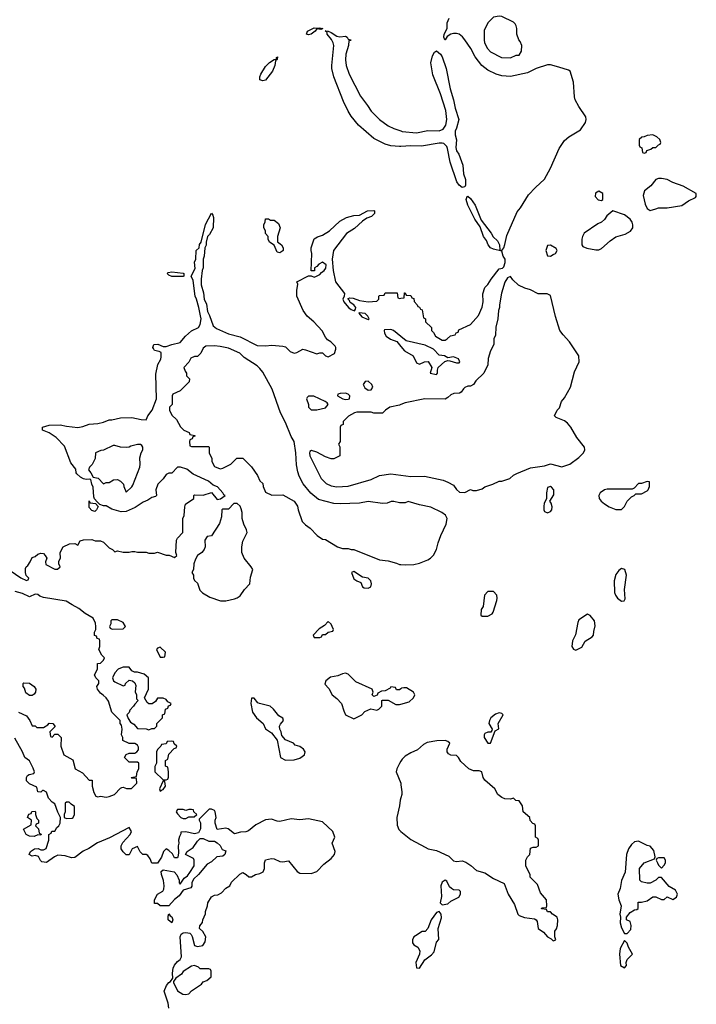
# Model space of a CAD drawing. Header units: inches. Extents: x 2293880 to 2522759, y 823965 to 1006879.
# Tile 37 of 256: x 2427322 to 2432075, y 860837 to 867752. Entities that reach past the tile are written whole.
import ezdxf

# ---------------------------------------------------------------- set-up
doc = ezdxf.new("R2010")
doc.units = ezdxf.units.IN
doc.header["$MEASUREMENT"] = 0
doc.layers.add('C4826', color=7, linetype='Continuous')
doc.layers.add('C4836', color=7, linetype='Continuous')

msp = doc.modelspace()

# ---------------------------------------------------------------- linework, layer by layer
at = {"layer": 'C4826', "color": 5, "elevation": 60}
for points in [[(2429438, 867682), (2429410, 867688), (2429398, 867670), (2429370, 867649.6), (2429350, 867646), (2429338, 867650), (2429344, 867670), (2429390, 867694), (2429410, 867691), (2429430, 867694.8), (2429452, 867690)], [(2429030, 867322), (2429008, 867330), (2429008, 867350), (2429015.3, 867370), (2429050, 867422), (2429078, 867450), (2429110, 867472), (2429126, 867474), (2429126, 867486), (2429132, 867492), (2429131.6, 867471.6), (2429118, 867462), (2429114, 867430), (2429097.3, 867390), (2429050, 867326)], [(2429084.7, 866344.7), (2429110, 866344.7), (2429141, 866321), (2429151, 866290), (2429132, 866230), (2429132.7, 866192.7), (2429162, 866170), (2429174, 866150), (2429174, 866130), (2429170, 866128), (2429150, 866115.3), (2429130, 866118), (2429108.7, 866168.7), (2429078, 866190), (2429068, 866210), (2429068, 866230), (2429048.7, 866250), (2429048, 866270), (2429038, 866290), (2429038, 866310), (2429047.3, 866332.7), (2429050, 866354), (2429070, 866354)], [(2428470, 865948), (2428390, 865948.7), (2428370, 865958), (2428358, 865970), (2428364, 865976), (2428390, 865981), (2428470, 865971), (2428474, 865970), (2428474, 865950)], [(2429706, 865694), (2429704.7, 865690), (2429724.5, 865664.5), (2429770, 865646), (2429778, 865650), (2429768, 865670), (2429750, 865688)], [(2429770, 865212.7), (2429748.1, 865211.9), (2429734.8, 865190), (2429745.8, 865165.8), (2429770, 865151), (2429790, 865152), (2429802, 865170), (2429795.3, 865190)], [(2429610, 865128.7), (2429572.7, 865127.3), (2429558, 865122), (2429554, 865110), (2429592, 865090), (2429610, 865084.9), (2429630, 865086.8), (2429638, 865090), (2429642, 865110), (2429630, 865122)], [(2429388.4, 865108.4), (2429351.6, 865108.4), (2429341, 865099), (2429338, 865090), (2429351.3, 865050), (2429352, 865030), (2429370, 865012), (2429410, 865011.3), (2429470, 865026), (2429488.7, 865050), (2429482, 865062), (2429468, 865070)], [(2428150, 864768.7), (2428102.8, 864757.2), (2428090, 864748.7), (2428070, 864748), (2428030, 864748.7), (2427990, 864762), (2427979.6, 864760.4), (2427910, 864728), (2427892.7, 864727.3), (2427854, 864710), (2427852, 864670), (2427831.3, 864628.7), (2427812, 864610), (2427804.7, 864590), (2427822, 864570), (2427838, 864538), (2427872.7, 864532.7), (2427910, 864492), (2427930, 864502), (2427950, 864502), (2427980.4, 864519.6), (2428010, 864522), (2428030, 864512), (2428052, 864490), (2428052.7, 864472.7), (2428070, 864434), (2428110, 864472), (2428116.5, 864483.5), (2428165.2, 864610), (2428169.2, 864630), (2428165.6, 864674.4), (2428175.3, 864710), (2428188, 864730), (2428188, 864750), (2428180.4, 864760.4), (2428170, 864768)], [(2427850, 864298), (2427830, 864306), (2427810, 864326), (2427810, 864374), (2427818, 864358), (2427854, 864354), (2427874, 864334), (2427862, 864310)], [(2428850, 864355.3), (2428826, 864354), (2428790, 864315.3), (2428750, 864315.3), (2428742, 864310), (2428739.8, 864260.2), (2428725.4, 864214.6), (2428670, 864128), (2428638, 864122), (2428623.6, 864096.4), (2428624.7, 864050), (2428618, 864030), (2428602, 864010), (2428572, 863990), (2428556.9, 863963.1), (2428544.7, 863930), (2428542, 863890), (2428532, 863870), (2428542, 863850), (2428542, 863830), (2428550, 863814), (2428570, 863794), (2428586.4, 863746.4), (2428606.4, 863726.4), (2428656.9, 863696.9), (2428731.6, 863671.6), (2428770, 863671.3), (2428830, 863684.7), (2428850, 863691), (2428870, 863704.7), (2428900.9, 863750), (2428939.3, 863790), (2428942.9, 863837.1), (2428959, 863890), (2428949.3, 863909.3), (2428899, 863970), (2428882.7, 864010), (2428882.7, 864050), (2428889.4, 864090), (2428919.3, 864150), (2428916, 864170), (2428896, 864210), (2428884, 864250), (2428884, 864290), (2428877.5, 864317.5), (2428870, 864335.3)], [(2429670, 863877.2), (2429652, 863870), (2429670, 863826), (2429690, 863811), (2429719.1, 863799.1), (2429731.3, 863770), (2429742, 863762), (2429770, 863760.7), (2429788.7, 863770), (2429794, 863790), (2429788.7, 863810), (2429770, 863828.7), (2429730, 863836)], [(2428010, 863538), (2427970, 863538), (2427962, 863530), (2427962, 863510), (2427954, 863490), (2427958, 863478), (2427972.7, 863472.7), (2428050, 863474), (2428066, 863490), (2428050, 863518)], [(2429490, 863526), (2429463.6, 863496.4), (2429425.4, 863474.6), (2429384.7, 863430), (2429390, 863414), (2429430, 863414), (2429442, 863418), (2429450, 863434), (2429470, 863434), (2429488.4, 863451.6), (2429522, 863458), (2429526, 863470), (2429518, 863490), (2429510, 863506)], [(2428310, 863346), (2428290, 863338), (2428282, 863330), (2428310, 863274), (2428330, 863274), (2428342, 863278), (2428346, 863310)], [(2428090, 863206), (2428050, 863206), (2428030, 863198), (2428014, 863190), (2427990, 863166), (2427974, 863130), (2427982, 863110), (2427990, 863102), (2428050, 863074), (2428062, 863078), (2428066, 863090), (2428090, 863114), (2428114, 863110), (2428130, 863094), (2428136.9, 863076.9), (2428132.7, 863032.7), (2428142, 863010), (2428143.6, 862983.6), (2428154, 862970), (2428130, 862946), (2428122, 862930), (2428096.9, 862903.1), (2428090, 862886), (2428074, 862870), (2428083.6, 862843.6), (2428099.6, 862819.6), (2428123.6, 862803.6), (2428150, 862774), (2428210, 862772), (2428230, 862764.7), (2428250, 862774), (2428270, 862774), (2428286, 862790), (2428286, 862810), (2428326, 862850), (2428326, 862870), (2428342, 862878), (2428346, 862910), (2428362, 862918), (2428367.3, 862932.7), (2428382, 862938), (2428386, 862950), (2428362, 862962), (2428350, 862978), (2428330, 862988), (2428290, 862986), (2428276.9, 862963.1), (2428251.6, 862948.4), (2428230, 862948), (2428216.4, 862956.4), (2428198, 862990), (2428228, 863050), (2428226, 863130), (2428196.4, 863156.4), (2428150, 863168.7), (2428128.9, 863168.9), (2428110, 863178)], [(2427390, 863006), (2427364.7, 863024.7), (2427356.4, 863056.4), (2427346, 863070), (2427346, 863090), (2427350, 863094), (2427390, 863092), (2427424.7, 863070), (2427434.8, 863050), (2427432, 863030), (2427423.6, 863016.4), (2427410, 863006)], [(2428970, 862986), (2428950, 862986), (2428944.7, 862950), (2428958, 862890), (2428984.7, 862850), (2429031.3, 862810), (2429050, 862772), (2429090, 862744.7), (2429131.3, 862691.3), (2429154, 862570), (2429190, 862552), (2429250, 862554), (2429290, 862566), (2429322, 862590), (2429328, 862610), (2429315.3, 862630), (2429290, 862648), (2429258, 862658), (2429246, 862670), (2429190, 862695.3), (2429164, 862724), (2429159, 862750), (2429148.7, 862770), (2429148, 862790), (2429154.6, 862805.4), (2429175.3, 862830), (2429170, 862846), (2429142, 862862), (2429104, 862910), (2429082, 862930), (2429006, 862950), (2428995.3, 862955.3)], [(2428390, 862686), (2428358, 862682), (2428350, 862666), (2428318, 862662), (2428314, 862650), (2428290, 862626), (2428282, 862610), (2428282, 862530), (2428271.6, 862508.4), (2428272, 862470), (2428330, 862414), (2428350, 862414), (2428362, 862418), (2428367.3, 862432.7), (2428368, 862470), (2428362, 862502), (2428346, 862510), (2428346, 862550), (2428362, 862558), (2428370, 862594), (2428407.3, 862632.7), (2428422, 862638), (2428426, 862650), (2428407.3, 862667.3), (2428402, 862682)], [(2428330, 862406), (2428304.7, 862350), (2428310, 862334), (2428318, 862342), (2428330, 862344.7), (2428346, 862370), (2428342, 862402)], [(2427670, 862258), (2427650, 862258), (2427642, 862250), (2427642, 862190), (2427634, 862170), (2427634, 862150), (2427650, 862142), (2427690, 862144.7), (2427698, 862150), (2427708, 862170), (2427707.3, 862227.3), (2427683.1, 862243.1)], [(2427470, 862026), (2427450, 862028), (2427423.6, 862016.4), (2427390, 862019), (2427368.7, 862030), (2427348.4, 862068.4), (2427402, 862098), (2427406, 862130), (2427378, 862150), (2427387.3, 862172.7), (2427402, 862178), (2427408.4, 862191.6), (2427430, 862194), (2427434, 862190), (2427434, 862170), (2427442, 862142), (2427454, 862130), (2427454, 862110), (2427438, 862102), (2427434, 862090), (2427454, 862070), (2427458, 862038), (2427472.7, 862032.7)], [(2428530, 862206), (2428510, 862206), (2428490, 862198), (2428470, 862206), (2428430, 862206), (2428422, 862190), (2428430, 862174), (2428454, 862150), (2428470, 862142), (2428490, 862142), (2428510, 862154), (2428547.3, 862152.7), (2428566, 862170), (2428546, 862190), (2428542, 862202)], [(2428650, 861982), (2428690, 861982), (2428710, 861972), (2428730, 861952), (2428745.4, 861925.4), (2428770, 861914), (2428762, 861890), (2428750, 861878), (2428706.4, 861873.6), (2428670, 861838), (2428639.6, 861820.4), (2428578, 861750), (2428542.8, 861717.2), (2428531.3, 861690), (2428532, 861668), (2428523.6, 861656.4), (2428470, 861638), (2428442, 861598), (2428410, 861574), (2428370, 861528), (2428310, 861528), (2428290, 861546), (2428270, 861546), (2428268, 861550), (2428268, 861570), (2428289.1, 861610.9), (2428328.4, 861631.6), (2428334.6, 861645.4), (2428337.2, 861670), (2428332.5, 861707.5), (2428317.2, 861750), (2428315.3, 861770), (2428330, 861781), (2428407.1, 861767.1), (2428426.8, 861746.8), (2428442, 861710), (2428442, 861690), (2428450, 861682), (2428476.4, 861723.6), (2428500.2, 861739.8), (2428518, 861762), (2428548.7, 861810), (2428548.9, 861848.9), (2428542, 861862), (2428486, 861890), (2428498, 861910), (2428541.2, 861938.8), (2428570, 861982), (2428590, 862002), (2428610, 862002)], [(2428390, 861408.7), (2428364, 861430), (2428364, 861456), (2428370, 861472), (2428378, 861458), (2428390, 861451.3), (2428398.8, 861430)], [(2428550, 861108.7), (2428530, 861104), (2428470, 861068), (2428458, 861050), (2428418, 861022), (2428402, 860998), (2428402, 860990), (2428430, 860931.3), (2428467.5, 860907.5), (2428490, 860906), (2428510, 860911.3), (2428530, 860931.3), (2428600.4, 860979.6), (2428610, 860994), (2428636.4, 861003.6), (2428666, 861030), (2428666, 861070), (2428662, 861082), (2428650, 861086), (2428590, 861086), (2428579, 861099)]]:
    msp.add_lwpolyline(points, close=True, dxfattribs=at)
for points in [[(2430000, 866861.2), (2429990, 866860.5), (2429930, 866865.6), (2429890, 866878), (2429810, 866918), (2429701.2, 867010), (2429650, 867075.3), (2429630, 867108.7), (2429597.5, 867177.5), (2429529, 867350), (2429514, 867410), (2429514, 867430), (2429529.2, 867570), (2429525.2, 867590), (2429512.7, 867612.7), (2429482, 867650), (2429482, 867662), (2429467.3, 867672.7), (2429489, 867671), (2429510, 867662.8), (2429550, 867636), (2429570, 867631), (2429610, 867636), (2429622, 867630), (2429630, 867614), (2429651.3, 867611.3), (2429646, 867606), (2429634, 867606), (2429631.3, 867571.3), (2429614, 867510), (2429610.7, 867470), (2429616.3, 867430), (2429636.3, 867370), (2429715.2, 867215.2), (2429766, 867150), (2429791, 867110), (2429850, 867050.8), (2429910, 867006.8), (2429950, 866987.3), (2430000, 866970.7)], [(2427224, 863904), (2427330, 863832), (2427370, 863814), (2427382, 863818), (2427386, 863830), (2427368, 863848), (2427362, 863870), (2427363.1, 863896.9), (2427368, 863910), (2427380.4, 863919.6), (2427396.4, 863943.6), (2427410, 863974), (2427430, 863982), (2427450, 863998), (2427470, 864004.7), (2427490, 864002), (2427502, 863990), (2427512, 863970), (2427503.6, 863943.6), (2427505.4, 863925.4), (2427570, 863892), (2427587.3, 863892.7), (2427606, 863910), (2427598, 863930), (2427598, 863950), (2427608, 863970), (2427606, 864010), (2427628, 864050), (2427672, 864072), (2427710, 864074), (2427730, 864062), (2427748, 864092), (2427770, 864098), (2427830, 864102), (2427852.7, 864092.7), (2427890, 864092), (2427910, 864082), (2427950, 864042), (2427974, 864030), (2427990, 864014), (2428010, 864022), (2428050, 864011.3), (2428090, 864011.3), (2428110, 864018), (2428130, 864018), (2428150, 864012), (2428210, 864012), (2428230, 864004.7), (2428270, 864004.7), (2428290, 864011.3), (2428350, 863991.3), (2428371.1, 863991.1), (2428410, 863974), (2428426, 863990), (2428418, 864010), (2428424.1, 864095.9), (2428430, 864111.3), (2428468.4, 864151.6), (2428469, 864250), (2428478, 864270), (2428482, 864330), (2428488, 864350), (2428546, 864390), (2428546, 864410), (2428550, 864414), (2428610, 864412), (2428670, 864431.3), (2428710, 864382), (2428733.6, 864386.4), (2428766, 864410), (2428755.3, 864415.3), (2428748.7, 864430), (2428711.5, 864471.5), (2428682, 864482), (2428649, 864510), (2428539.7, 864559.7), (2428495.8, 864595.8), (2428450.7, 864609.3), (2428430.7, 864609.3), (2428390, 864568), (2428370, 864568), (2428350, 864558), (2428330, 864528), (2428292, 864490), (2428278, 864450), (2428282, 864410), (2428276, 864404), (2428250, 864395.3), (2428222.8, 864377.2), (2428190, 864364), (2428133.2, 864326.8), (2428070, 864299), (2428034.6, 864294.6), (2427970, 864315.3), (2427930, 864338), (2427910, 864338), (2427886, 864346), (2427866, 864366), (2427847.3, 864387.3), (2427842, 864402), (2427838, 864470), (2427828, 864490), (2427822, 864522), (2427810, 864526), (2427790, 864522), (2427770, 864528), (2427750, 864538), (2427723.1, 864563.1), (2427718, 864570), (2427716.4, 864596.4), (2427680.4, 864640.4), (2427636, 864756), (2427578, 864818), (2427529.4, 864849.4), (2427482, 864870), (2427482, 864890), (2427530, 864904), (2427607.1, 864907.1), (2427650, 864896.3), (2427730, 864887.7), (2427765.4, 864894.6), (2427810, 864910.8), (2427870, 864916), (2427910, 864924.7), (2427950, 864941), (2427970, 864941), (2428030, 864954.8), (2428110, 864958.8), (2428176.4, 864943.6), (2428210, 864942), (2428214, 864946), (2428222, 864970), (2428253.2, 865010), (2428283.7, 865090), (2428278, 865262), (2428293.2, 865330), (2428312.5, 865367.5), (2428315.5, 865384.5), (2428314.8, 865414.8), (2428302.7, 865422.7), (2428269.7, 865429.7), (2428261.5, 865441.5), (2428257.2, 865450), (2428264, 865470), (2428293.5, 865473.5), (2428330, 865456), (2428350, 865456), (2428390, 865470.8), (2428450, 865484.7), (2428488, 865530), (2428530, 865566), (2428578, 865590), (2428589.1, 865610.9), (2428596, 865650), (2428593.2, 865673.2), (2428581.2, 865730), (2428564, 865790), (2428554, 865810), (2428540.4, 865920.4), (2428526, 865950), (2428554.6, 866005.4), (2428549.2, 866050), (2428559, 866070), (2428562.7, 866130), (2428582, 866150), (2428586.3, 866173.7), (2428598, 866190), (2428626.3, 866313.7), (2428670, 866392), (2428679.6, 866379.6), (2428683.6, 866363.6), (2428680.7, 866290), (2428656.3, 866243.7), (2428642, 866230), (2428631, 866190), (2428630.9, 866169.1), (2428622, 866150), (2428618.8, 866090), (2428611.3, 866070), (2428611.3, 866010), (2428604.7, 865990), (2428598, 865930), (2428598, 865890), (2428614.4, 865834.4), (2428618, 865790), (2428634, 865754), (2428641.4, 865701.4), (2428655.5, 865675.5), (2428682, 865602), (2428703.5, 865583.5), (2428790, 865546.8), (2428870, 865524.7), (2428990, 865464.7), (2429050, 865461), (2429093.2, 865466.8), (2429170, 865459.1), (2429190, 865453.4), (2429222.5, 865422.5), (2429250, 865410.7), (2429270, 865414), (2429310, 865437.3), (2429330, 865434), (2429410, 865404.7), (2429430, 865411.3), (2429450, 865411.3), (2429470, 865392), (2429490, 865384.7), (2429532.5, 865407.5), (2429543.1, 865436.9), (2429544, 865450), (2429538.6, 865458.6), (2429508, 865490), (2429484.1, 865504.1), (2429470, 865522), (2429447.2, 865567.2), (2429389.5, 865629.5), (2429341.2, 865670), (2429312.7, 865710), (2429269.3, 865810), (2429269, 865850), (2429275.3, 865895.3), (2429268.9, 865911.1), (2429350, 865952), (2429370, 865954), (2429390, 865944.7), (2429406, 865950), (2429430, 865962), (2429442.7, 865977.3), (2429462, 865990), (2429472.9, 866007.1), (2429475.3, 866030), (2429450, 866049), (2429424.5, 866035.5), (2429410, 866018), (2429394, 866010), (2429392.7, 865987.3), (2429368.7, 865988.7), (2429375.3, 866110), (2429369, 866130), (2429369.1, 866149.1), (2429390, 866212), (2429413.6, 866226.4), (2429450, 866238), (2429498, 866270), (2429570, 866338), (2429618, 866362), (2429670, 866376), (2429710, 866378), (2429766, 866410), (2429811, 866411), (2429814, 866410), (2429814, 866390), (2429794, 866370), (2429761, 866359), (2429730, 866338), (2429674, 866286), (2429618, 866250), (2429526.8, 866130), (2429518, 866070), (2429524, 865990), (2429540.7, 865910), (2429604.7, 865830), (2429602, 865810), (2429592, 865790), (2429598, 865770), (2429631.3, 865730), (2429650, 865716), (2429673.2, 865706.8), (2429682, 865718), (2429684, 865730), (2429670, 865748.7), (2429644.7, 865764.7), (2429639, 865779), (2429628.7, 865788.7), (2429630, 865794), (2429642, 865798), (2429664, 865796), (2429710, 865778.8), (2429770, 865771.3), (2429830, 865774), (2429846, 865790), (2429846, 865810), (2429850, 865814), (2429882, 865818), (2429890, 865834), (2429974, 865834), (2429978, 865798), (2429990, 865794), (2430000, 865795.3)], [(2430000, 865527.6), (2429948.7, 865570), (2429930, 865577), (2429885.4, 865574.6), (2429882, 865570), (2429884.7, 865550), (2429896, 865530), (2429927.9, 865507.9), (2429970.7, 865490.7), (2430000, 865455.9)], [(2430000, 864358), (2429990, 864358), (2429950, 864368), (2429932.7, 864367.3), (2429903.6, 864356.4), (2429870, 864355.3), (2429770, 864368.7), (2429710, 864356), (2429572.5, 864352.5), (2429530, 864355.1), (2429421.5, 864381.5), (2429366.3, 864426.3), (2429312.7, 864492.7), (2429285.6, 864545.6), (2429275.5, 864575.5), (2429266.8, 864626.8), (2429262.7, 864710), (2429249.4, 864790), (2429230, 864824), (2429190, 864922), (2429154, 864990), (2429096.6, 865156.6), (2429030, 865275.3), (2429010, 865302), (2428990, 865322), (2428900.1, 865380.1), (2428868, 865410), (2428790, 865445.2), (2428730, 865457.2), (2428690, 865462), (2428630, 865458), (2428610, 865446), (2428594, 865410), (2428570, 865386), (2428550, 865386), (2428525.4, 865374.6), (2428510, 865346), (2428474, 865310), (2428483.6, 865283.6), (2428494, 865270), (2428494, 865250), (2428514, 865230), (2428511.6, 865208.4), (2428450, 865146), (2428398, 865122), (2428394, 865110), (2428394, 865050), (2428374, 865030), (2428374, 865010), (2428390, 864974), (2428423.6, 864943.6), (2428451.6, 864891.6), (2428474, 864870), (2428512.7, 864852.7), (2428518, 864838), (2428552.7, 864832.7), (2428552.7, 864827.3), (2428538, 864822), (2428532.7, 864807.3), (2428518, 864802), (2428514, 864790), (2428518, 864758), (2428530, 864754), (2428650, 864754), (2428654, 864750), (2428654, 864710), (2428672, 864670), (2428672, 864650), (2428690, 864614), (2428730, 864598), (2428750, 864602), (2428806, 864630), (2428848.4, 864671.6), (2428890, 864672), (2428950.9, 864610.9), (2428992, 864550), (2429010, 864514), (2429030, 864494), (2429032.7, 864472.7), (2429050, 864434), (2429092.7, 864412.7), (2429170, 864414), (2429251.1, 864371.1), (2429274.4, 864334.4), (2429278, 864310), (2429307.5, 864227.5), (2429330, 864204.7), (2429362, 864182), (2429412, 864130), (2429450, 864104.7), (2429470, 864102), (2429554, 864050), (2429590, 864038), (2429630, 864038), (2429650, 864031.3), (2429670, 864031), (2429850, 863958), (2429910, 863951), (2429970, 863936), (2429990, 863926.8), (2430000, 863925.8)], [(2430000, 865048.3), (2429990, 865044), (2429922, 865030), (2429892, 865010), (2429870, 864988), (2429810, 864988), (2429790, 864995.3), (2429690, 864995.3), (2429674, 864990), (2429631.6, 864968.4), (2429594, 864930), (2429594, 864910), (2429578, 864902), (2429574, 864890), (2429574, 864790), (2429562, 864770), (2429572, 864752), (2429570, 864688), (2429530, 864668), (2429510, 864668), (2429470, 864682), (2429410, 864715.3), (2429372.7, 864727.3), (2429361, 864719), (2429358, 864710), (2429361, 864690), (2429441, 864530), (2429474.4, 864494.4), (2429510, 864478.8), (2429550, 864470.8), (2429630, 864474.8), (2429790, 864522.8), (2429849.3, 864550.7), (2429930, 864562), (2430000, 864553)], [(2427314, 862890), (2427370, 862862), (2427394, 862830), (2427410, 862794), (2427430, 862792), (2427442, 862782), (2427490, 862782), (2427520.4, 862799.6), (2427530, 862812), (2427554, 862810), (2427571.3, 862788.7), (2427534, 862750), (2427538, 862718), (2427550, 862714), (2427570, 862734), (2427590, 862734), (2427614, 862710), (2427612, 862650), (2427632, 862590), (2427694.8, 862554.8), (2427712, 862490), (2427763.5, 862463.5), (2427810, 862412), (2427831.1, 862411.1), (2427832, 862370), (2427843.6, 862323.6), (2427858, 862298), (2427870, 862294), (2427890, 862298), (2427930, 862291.3), (2427950, 862296), (2427989, 862311), (2428030, 862354), (2428040.4, 862359.6), (2428050, 862362), (2428072.7, 862352.7), (2428107.3, 862352.7), (2428146, 862390), (2428142, 862422), (2428110, 862426), (2428106, 862430), (2428142, 862438), (2428148, 862470), (2428158, 862490), (2428158, 862530), (2428150, 862538), (2428090, 862538), (2428058, 862570), (2428068.9, 862591.1), (2428090, 862602), (2428130, 862602), (2428146, 862610), (2428156.4, 862623.6), (2428156.4, 862643.6), (2428150, 862658), (2428130, 862668), (2428090, 862668), (2428046, 862690), (2428046, 862710), (2428038, 862730), (2428042, 862770), (2428036.4, 862796.4), (2428028, 862810), (2428028, 862830), (2427970, 862888), (2427945.2, 862965.2), (2427929.3, 862989.3), (2427909.4, 863009.4), (2427890, 863021.2), (2427869.2, 863050), (2427864, 863070), (2427878, 863090), (2427878, 863110), (2427858, 863130), (2427848, 863150), (2427868, 863190), (2427869.1, 863230.9), (2427890, 863234), (2427910, 863254), (2427918, 863270), (2427898, 863290), (2427878, 863330), (2427886, 863350), (2427886, 863390), (2427882, 863402), (2427867.3, 863407.3), (2427862, 863422), (2427848, 863428), (2427848, 863450), (2427858, 863470), (2427858, 863490), (2427854, 863514), (2427838, 863550), (2427782.7, 863582.7), (2427738, 863618), (2427690, 863642), (2427649.1, 863669.1), (2427490, 863695.1), (2427463.7, 863703.7), (2427450, 863715.3), (2427430, 863718), (2427390, 863698), (2427341.2, 863721.2), (2427290, 863737)], [(2430000, 863053.6), (2429990, 863046), (2429970, 863046), (2429962, 863062), (2429930, 863066), (2429923.6, 863056.4), (2429890, 863038), (2429863.6, 863036.4), (2429838, 863022), (2429832.7, 863007.3), (2429810, 862998), (2429798, 863010), (2429806, 863030), (2429798, 863050), (2429682.7, 863102.7), (2429630, 863155.3), (2429610, 863162), (2429590, 863159), (2429556.3, 863143.7), (2429506.4, 863133.6), (2429471.6, 863108.4), (2429466.4, 863086.4), (2429494, 863054), (2429518, 863010), (2429550, 862984.7), (2429582.8, 862950), (2429598, 862898), (2429610.9, 862870.9), (2429670, 862842), (2429726, 862870), (2429747.3, 862892.7), (2429788.4, 862911.6), (2429830, 862902), (2429846, 862910), (2429866, 862930), (2429866, 862970), (2429870, 862974), (2429910, 862974), (2429963.6, 862943.6), (2429990, 862942), (2430000, 862944.8)], [(2428369.6, 860810), (2428364.4, 860844.4), (2428337.2, 860930), (2428354, 860970), (2428370, 860991.3), (2428382, 860998), (2428398, 861022), (2428395.3, 861055.3), (2428399.3, 861090), (2428410, 861111.3), (2428430, 861138), (2428449.1, 861150.9), (2428459, 861170), (2428449.4, 861310), (2428457.2, 861330), (2428470, 861339.1), (2428490, 861342), (2428516.3, 861336.3), (2428527.3, 861327.3), (2428534, 861314), (2428550.8, 861250.8), (2428570, 861244), (2428609, 861251), (2428624, 861276), (2428628.7, 861310), (2428608.4, 861348.4), (2428586, 861370), (2428587.3, 861387.3), (2428607.3, 861412.7), (2428608.4, 861431.6), (2428628, 861472), (2428628, 861488), (2428642, 861530), (2428644, 861550), (2428670, 861592), (2428690, 861604.7), (2428714.6, 861605.4), (2428740.4, 861619.6), (2428770, 861652), (2428798, 861670), (2428810, 861694), (2428868.9, 861751.1), (2428890, 861762), (2428914, 861750), (2428932.7, 861732.7), (2428950, 861732), (2428978, 861750), (2429010, 861756), (2429033.2, 861766.8), (2429041.2, 861790), (2429041.2, 861830), (2429050, 861850.8), (2429090, 861861), (2429110, 861858), (2429150, 861840.7), (2429170, 861838.8), (2429210, 861844.7), (2429270.9, 861770.9), (2429290, 861758), (2429370, 861754.8), (2429408.7, 861770), (2429458, 861822), (2429510, 861861), (2429534, 861890), (2429539, 861910), (2429518, 861970), (2429535.3, 862010), (2429522, 862050), (2429450, 862119), (2429350, 862139), (2429290, 862133.2), (2429230, 862140.9), (2429150, 862122), (2429130, 862123.7), (2429090, 862137), (2429048, 862132), (2428981.4, 862098.6), (2428930, 862056), (2428910.4, 862049.6), (2428872.7, 862047.3), (2428830, 862035.3), (2428786, 862070), (2428770, 862074), (2428710, 862066), (2428695.3, 862110), (2428695.3, 862130), (2428702, 862150), (2428695.3, 862190), (2428690, 862198), (2428670, 862208), (2428652.7, 862207.3), (2428583.6, 862136.4), (2428582, 862130), (2428591.3, 862111.3), (2428591.3, 862070), (2428578, 862042), (2428550, 862035.3), (2428490, 862048), (2428454, 862046), (2428454, 862034), (2428443.6, 862016.4), (2428438, 861990), (2428441, 861970), (2428436, 861950), (2428438, 861902), (2428434, 861870), (2428430, 861866), (2428410, 861866), (2428394.6, 861894.6), (2428370, 861918), (2428350, 861928), (2428332, 861910), (2428318, 861870), (2428290, 861828.7), (2428249.2, 861829.2), (2428238, 861858), (2428222, 861882), (2428210, 861888.7), (2428188, 861890), (2428169.1, 861909.1), (2428150, 861946), (2428111.6, 861928.4), (2428090, 861886), (2428070, 861886), (2428050, 861908), (2428035.3, 861930), (2428034, 861950), (2428047.2, 861972.8), (2428098, 862030), (2428108, 862050), (2428090, 862078), (2427953, 862007), (2427867.9, 861972.1), (2427807.5, 861932.5), (2427767.7, 861912.3), (2427710, 861869), (2427685.6, 861865.6), (2427640.4, 861880.4), (2427590, 861884), (2427566.4, 861873.6), (2427510, 861834), (2427494.6, 861834.6), (2427478, 861838), (2427468, 861848), (2427455.3, 861875.3), (2427430, 861882), (2427410, 861878), (2427388.7, 861888.7), (2427398, 861910), (2427426, 861930), (2427450.9, 861930.9), (2427470, 861922), (2427490, 861922), (2427508.4, 861931.6), (2427526, 861990), (2427526, 862030), (2427542, 862038), (2427547.3, 862052.7), (2427570, 862054), (2427582, 862078), (2427598, 862090), (2427606, 862110), (2427608, 862150), (2427590, 862186), (2427570, 862246), (2427550, 862258), (2427524.7, 862284.7), (2427510, 862326), (2427490, 862338), (2427482, 862338), (2427470, 862328), (2427448.4, 862328.4), (2427442, 862362), (2427390, 862386), (2427370, 862406), (2427369.1, 862430.9), (2427376.4, 862443.6), (2427388.4, 862451.6), (2427422, 862458), (2427426, 862470), (2427416.4, 862496.4), (2427390, 862546), (2427358, 862570), (2427342, 862610), (2427286.8, 862706.8)], [(2430000, 862543.8), (2429990, 862528.7), (2429970.8, 862490), (2429967.3, 862470), (2429998.4, 862390), (2430000, 862378)], [(2430000, 862287.8), (2429994.9, 862270), (2429990.4, 862230), (2429970.4, 862150), (2429974.2, 862094.2), (2429984.4, 862064.4), (2430000, 862051.7)]]:
    msp.add_lwpolyline(points, dxfattribs=at)
at = {"layer": 'C4836', "color": 5, "elevation": 60}
for points in [[(2430000, 865795.3), (2430022, 865798), (2430026, 865834), (2430030, 865834), (2430038, 865818), (2430070, 865814), (2430078, 865798), (2430090, 865794), (2430092.7, 865772.7), (2430114, 865750), (2430118, 865738), (2430130, 865734), (2430138, 865718), (2430150, 865714), (2430158, 865658), (2430174, 865650), (2430174, 865630), (2430214, 865590), (2430214, 865570), (2430230, 865554), (2430242, 865530), (2430290, 865502), (2430310, 865502), (2430326, 865510), (2430348.4, 865531.6), (2430382, 865538), (2430387.3, 865552.7), (2430402, 865558), (2430407.3, 865572.7), (2430488.9, 865611.1), (2430545.6, 865674.4), (2430570, 865734), (2430577.2, 865770), (2430574.6, 865825.4), (2430588.7, 865870), (2430610, 865892), (2430633.2, 865930), (2430690, 866001), (2430712.9, 866007.1), (2430724, 866016), (2430733.6, 866046.4), (2430732.3, 866070), (2430719, 866090), (2430710, 866126), (2430650, 866139.3), (2430630, 866149.4), (2430612.7, 866170), (2430602, 866202), (2430580.9, 866230), (2430556.5, 866296.5), (2430519, 866350), (2430469.5, 866450), (2430459, 866490), (2430466, 866510), (2430470, 866512), (2430490, 866496), (2430521, 866450), (2430562.8, 866342.8), (2430633, 866253), (2430647.3, 866227.3), (2430679.8, 866199.8), (2430692, 866170), (2430694, 866134), (2430710, 866132), (2430722, 866150), (2430730, 866174), (2430743.2, 866236.8), (2430817.5, 866402.5), (2430841.2, 866430), (2430897.6, 866522.4), (2430946.2, 866573.8), (2431010, 866630.8), (2431051.2, 866708.8), (2431112.9, 866847.1), (2431150, 866902.8), (2431179, 866930), (2431261.3, 866978.7), (2431296, 867030), (2431302.7, 867050), (2431299.3, 867070), (2431250, 867141.2), (2431225.1, 867190), (2431219.5, 867210), (2431212.7, 867312.7), (2431189.3, 867389.3), (2431177.5, 867397.5), (2431110, 867419.3), (2431050, 867434), (2431030, 867434), (2430950, 867409.4), (2430890, 867379.5), (2430770, 867352), (2430710, 867358.4), (2430670, 867369.6), (2430610, 867397), (2430569.7, 867429.7), (2430520.9, 867490), (2430492.3, 867550), (2430450, 867609.2), (2430431.8, 867631.8), (2430410, 867649), (2430390, 867655.3), (2430370, 867655.3), (2430350, 867649), (2430325.4, 867634.6), (2430311.3, 867610), (2430308, 867610), (2430302, 867630), (2430304, 867650), (2430324, 867690), (2430325.2, 867730), (2430338, 867762)], [(2430000, 866970.7), (2430010, 866967.3), (2430110, 866957.3), (2430190, 866974), (2430270, 866970.8), (2430296.2, 866983.8), (2430316, 867010), (2430322, 867050), (2430314.9, 867114.9), (2430278, 867230), (2430224.4, 867364.4), (2430209.6, 867449.6), (2430222, 867498), (2430235.5, 867524.5), (2430250, 867534), (2430278.8, 867510), (2430290.8, 867490), (2430318.8, 867410), (2430346.2, 867266.2), (2430370.7, 867190), (2430380.7, 867130), (2430406.8, 867050), (2430391, 866990), (2430381, 866970), (2430382, 866942), (2430391.6, 866908.4), (2430385.4, 866854.6), (2430391.3, 866830), (2430406.8, 866806.8), (2430436, 866730), (2430440.7, 866670), (2430453.4, 866630), (2430454.8, 866590), (2430450, 866578), (2430430, 866574), (2430409.6, 866589.6), (2430393.8, 866613.8), (2430346.6, 866750), (2430327.2, 866847.2), (2430322, 866862), (2430301.2, 866881.2), (2430290, 866885.2), (2430270, 866883.7), (2430144.4, 866864.4), (2430070, 866865.6), (2430000, 866861.2)], [(2430000, 864553), (2430070, 864544), (2430166.4, 864546.4), (2430296.9, 864516.9), (2430330, 864504.7), (2430370, 864482), (2430391.6, 864451.6), (2430412.7, 864432.7), (2430450, 864432), (2430490, 864452), (2430504.7, 864444.7), (2430530, 864444.7), (2430570, 864458), (2430590, 864471.3), (2430646, 864490), (2430690, 864512), (2430710, 864512), (2430766, 864530), (2430790, 864552), (2430814.6, 864565.4), (2430910, 864604.7), (2431010, 864618), (2431050, 864632), (2431130, 864612), (2431186, 864630), (2431250, 864678), (2431282, 864710), (2431293.2, 864730), (2431289, 864750), (2431237, 864817), (2431192.7, 864890), (2431170, 864919), (2431150, 864935.3), (2431090, 864958), (2431078, 864970), (2431098, 865010), (2431113.2, 865026.8), (2431128.7, 865070), (2431150, 865096), (2431191.6, 865170), (2431220.1, 865279.9), (2431253.2, 865350), (2431249.2, 865390), (2431185.6, 865490), (2431138.8, 865538.8), (2431117.6, 865570), (2431086.7, 865666.7), (2431050, 865814), (2431026.6, 865826.6), (2430965.4, 865825.4), (2430910, 865854), (2430870, 865865.2), (2430827, 865887), (2430785.2, 865925.2), (2430770, 865948), (2430750, 865938), (2430730, 865908), (2430707.9, 865832.1), (2430692, 865750), (2430692, 865730), (2430684.7, 865710), (2430681, 865650), (2430666.4, 865593.6), (2430663.6, 865536.4), (2430652, 865510), (2430652, 865470), (2430630, 865426), (2430612.7, 865372.7), (2430611.1, 865328.9), (2430582, 865270), (2430525.4, 865214.6), (2430511.1, 865188.9), (2430490, 865178), (2430470, 865178), (2430450, 865168), (2430439.6, 865160.4), (2430423.6, 865136.4), (2430411.3, 865128.7), (2430372.7, 865127.3), (2430350, 865118), (2430330, 865098), (2430310, 865088), (2430169.3, 865089.3), (2430030, 865061.2), (2430000, 865048.3)], [(2430000, 865455.9), (2430025.5, 865425.5), (2430086, 865390), (2430110, 865342), (2430130, 865332), (2430166, 865350), (2430190.7, 865350.7), (2430218, 865310), (2430204.7, 865270), (2430250, 865260.7), (2430257, 865270), (2430256, 865290), (2430262, 865310), (2430309, 865351), (2430330, 865358), (2430343.1, 865356.9), (2430390, 865341), (2430410, 865342), (2430414, 865350), (2430404, 865370), (2430370, 865385.2), (2430330, 865377.2), (2430306, 865390), (2430270, 865395.3), (2430230, 865437.2), (2430170, 865465.6), (2430037, 865497), (2430000, 865527.6)], [(2430000, 863925.8), (2430030, 863922.8), (2430090, 863926.8), (2430130, 863934.8), (2430190, 863958.8), (2430208.7, 863970), (2430230, 863992), (2430250, 864032), (2430261.5, 864078.5), (2430280.9, 864130), (2430317.2, 864210), (2430324, 864250), (2430312.9, 864272.9), (2430288, 864290), (2430210, 864329.2), (2430130, 864344), (2430050, 864368), (2430030, 864358), (2430000, 864358)], [(2430000, 862944.8), (2430058.6, 862961.4), (2430088, 862990), (2430098, 863010), (2430088, 863030), (2430039, 863059), (2430019.6, 863060.4), (2430003.6, 863056.4), (2430000, 863053.6)], [(2430000, 862051.7), (2430070, 861994.9), (2430170, 861940.5), (2430192, 861930), (2430250, 861918.4), (2430336.7, 861876.7), (2430370, 861846), (2430390, 861840.7), (2430430, 861844.9), (2430455.6, 861835.6), (2430492.1, 861812.1), (2430530, 861776.3), (2430590, 861760.5), (2430650, 861720.5), (2430725.4, 861685.4), (2430754, 861610), (2430799, 861539), (2430820.5, 861470), (2430830, 861461.6), (2430867.8, 861447.8), (2430938, 861438), (2430950.9, 861430.9), (2430958, 861418), (2430964.9, 861370), (2431002.8, 861342.8), (2431030, 861310.7), (2431056.3, 861296.3), (2431070, 861282.8), (2431088, 861290), (2431082, 861310), (2431082, 861350), (2431093.2, 861366.8), (2431099, 861390), (2431102, 861430), (2431098, 861450), (2431066, 861470), (2431050, 861486), (2431030, 861486), (2431022, 861502), (2430988.4, 861508.4), (2430990, 861514), (2431022, 861518), (2431026, 861530), (2431022, 861570), (2430980.2, 861620.2), (2430959, 861679), (2430908, 861730), (2430907.3, 861747.3), (2430878, 861810), (2430878, 861850), (2430890, 861874), (2430906, 861890), (2430910, 861934), (2430930, 861942), (2430950, 861942), (2430966, 861950), (2430966, 861990), (2430962, 862002), (2430946, 862010), (2430946, 862090), (2430942, 862102), (2430927.3, 862107.3), (2430908.4, 862128.4), (2430906, 862150), (2430858, 862190), (2430855.3, 862230), (2430830, 862266), (2430808.4, 862268.4), (2430790, 862286), (2430770, 862278), (2430730, 862281.2), (2430708, 862290), (2430682, 862310), (2430659, 862350), (2430590, 862412), (2430578.9, 862430), (2430569.5, 862469.5), (2430550, 862477), (2430510, 862476.9), (2430477.2, 862490), (2430421.3, 862541.3), (2430405.2, 862570), (2430390, 862585.2), (2430350, 862586), (2430335.1, 862595.1), (2430326, 862610), (2430325.2, 862630), (2430344, 862670), (2430330, 862684), (2430310, 862689), (2430251.6, 862688.4), (2430184.5, 862675.5), (2430158.5, 862661.5), (2430115.8, 862624.2), (2430070, 862604), (2430030, 862579), (2430010, 862559), (2430000, 862543.8)], [(2430000, 862378), (2430006.4, 862330), (2430006.4, 862310), (2430000, 862287.8)]]:
    msp.add_lwpolyline(points, dxfattribs=at)
for points in [[(2430690, 867777.2), (2430650.9, 867769.1), (2430610.7, 867729.3), (2430585.2, 867674.8), (2430584, 867610), (2430588.3, 867588.3), (2430608.4, 867548.4), (2430630, 867526.8), (2430707.3, 867487.3), (2430770, 867484.7), (2430810, 867502), (2430830, 867502), (2430848.4, 867531.6), (2430848.7, 867570), (2430838, 867598), (2430828, 867610), (2430815.3, 867650), (2430815.3, 867690), (2430809.1, 867709.1), (2430803.1, 867723.1), (2430790, 867735.3), (2430710, 867774)], [(2431770, 866942), (2431730, 866938), (2431710, 866928), (2431692.7, 866927.3), (2431674, 866910), (2431674, 866870), (2431678, 866858), (2431692.7, 866852.7), (2431698, 866818), (2431710, 866814), (2431722, 866818), (2431727.3, 866832.7), (2431756.4, 866843.6), (2431770, 866854), (2431790, 866854), (2431810, 866874), (2431822, 866878), (2431826, 866890), (2431818, 866910), (2431798, 866930)], [(2431830, 866635.3), (2431810, 866635.3), (2431790, 866628.7), (2431755.9, 866584.1), (2431710.6, 866549.4), (2431702, 866518), (2431716.8, 866456.8), (2431730, 866424.7), (2431750, 866411), (2431790, 866422.8), (2431810, 866430.6), (2431870, 866430.6), (2431972.5, 866447.5), (2432020.9, 866479.1), (2432070, 866502), (2432075.3, 866510), (2432075.3, 866530), (2431983.2, 866583.2), (2431909.4, 866609.4), (2431870, 866628.7)], [(2431390, 866548), (2431366.8, 866533.2), (2431364.7, 866510), (2431386.4, 866486.4), (2431410, 866482), (2431418, 866490), (2431418, 866530)], [(2431490, 866409), (2431446.2, 866373.8), (2431430, 866349), (2431410, 866329.2), (2431382.5, 866317.5), (2431288.5, 866251.5), (2431274.8, 866230), (2431270.8, 866210), (2431271.1, 866171.1), (2431278, 866158), (2431306.4, 866146.4), (2431370, 866136), (2431390, 866136), (2431410, 866144.7), (2431470, 866198), (2431510, 866226), (2431575.5, 866244.5), (2431612.9, 866267.1), (2431628.7, 866290), (2431629.2, 866310), (2431625.2, 866330), (2431611.7, 866351.7), (2431570, 866381.2)], [(2431050, 866168), (2431030, 866166), (2431018, 866130), (2431030, 866094), (2431050, 866092), (2431070, 866102), (2431086, 866110), (2431098, 866130), (2431090, 866146)], [(2431730, 864508), (2431690, 864495.3), (2431670, 864494), (2431638, 864462), (2431624.7, 864455.3), (2431450, 864456), (2431430, 864449.3), (2431401, 864430), (2431390.7, 864410), (2431394, 864390), (2431406.8, 864370), (2431430, 864350.8), (2431462, 864330), (2431510, 864312), (2431550, 864312), (2431570, 864332), (2431589.1, 864370.9), (2431619, 864401), (2431638, 864410), (2431650, 864422), (2431690, 864422), (2431730, 864442), (2431738, 864450), (2431747.3, 864472.7), (2431746, 864506)], [(2431050, 864473.2), (2431030, 864466), (2431022, 864430), (2431022, 864390), (2431006, 864354), (2431004, 864336), (2431004.9, 864310), (2431010, 864298), (2431030, 864288), (2431050, 864299.1), (2431059.5, 864310), (2431062.7, 864330), (2431056, 864356), (2431046, 864370), (2431074.6, 864414.6), (2431075.3, 864450), (2431058, 864470)], [(2431550, 863897.2), (2431530, 863884), (2431510, 863855.3), (2431498.8, 863810), (2431501.6, 863730), (2431508.2, 863710), (2431520.7, 863690), (2431550, 863667.7), (2431569, 863671), (2431574.8, 863685.2), (2431571.8, 863750), (2431586, 863850), (2431573.2, 863890)], [(2430650, 863735.3), (2430610, 863735.3), (2430586.8, 863710), (2430578, 863630), (2430564.7, 863610), (2430562, 863570), (2430570, 863562), (2430610, 863562), (2430640.4, 863579.6), (2430648, 863590), (2430673.6, 863673.6), (2430677.2, 863690), (2430674, 863710)], [(2431310, 863578), (2431250, 863538), (2431242, 863518), (2431227.1, 863432.9), (2431204.7, 863390), (2431202, 863350), (2431211.6, 863331.6), (2431230, 863324.7), (2431270, 863344.7), (2431293.6, 863386.4), (2431343.1, 863416.9), (2431354, 863430), (2431354.6, 863454.6), (2431364.7, 863495.3), (2431359.3, 863530), (2431330, 863568.7)], [(2430690, 862884), (2430665.2, 862874.8), (2430631.3, 862850), (2430622, 862830), (2430618, 862810), (2430642, 862770), (2430639.6, 862760.4), (2430631.6, 862748.4), (2430610, 862748.7), (2430590, 862738), (2430584.7, 862730), (2430584.7, 862710), (2430610, 862671.3), (2430630, 862671.3), (2430662, 862758), (2430688, 862772), (2430684.5, 862810), (2430719, 862870), (2430710, 862879)], [(2431670, 861984), (2431642, 861978), (2431619.8, 861960.2), (2431598, 861930), (2431586, 861890), (2431575.3, 861764.7), (2431550, 861706), (2431540.7, 861650), (2431524.9, 861610), (2431530, 861572), (2431546.8, 861530), (2431538, 861470), (2431542, 861450), (2431541, 861410), (2431550, 861374), (2431570, 861334), (2431590, 861334), (2431616.4, 861363.6), (2431618, 861390), (2431610, 861418), (2431586, 861430), (2431586, 861450), (2431610, 861482), (2431640.4, 861499.6), (2431658, 861502), (2431666, 861510), (2431666, 861554), (2431690, 861554), (2431730, 861564.7), (2431770, 861591.3), (2431791.1, 861591.1), (2431830, 861574), (2431850, 861574), (2431870, 861592), (2431910, 861574), (2431935.3, 861590), (2431942, 861610), (2431930, 861638), (2431885.6, 861665.6), (2431830, 861728), (2431810, 861728), (2431790, 861708), (2431750, 861688.7), (2431730, 861688.7), (2431690, 861698), (2431678, 861710), (2431675.3, 861790), (2431709.5, 861830.5), (2431782, 861858), (2431786, 861874), (2431776.5, 861916.5), (2431750, 861948.7), (2431730, 861953.2)], [(2431850, 861866), (2431810, 861866), (2431798, 861862), (2431794, 861850), (2431802, 861830), (2431810, 861814), (2431830, 861794), (2431850, 861814), (2431858, 861830), (2431858, 861850)], [(2430310, 861709), (2430290, 861695.3), (2430280.7, 861670), (2430284.5, 861595.5), (2430276, 861550), (2430290, 861536), (2430330, 861542), (2430350, 861562), (2430408, 861590), (2430418, 861610), (2430418, 861630), (2430410, 861638), (2430370, 861641.2), (2430355.3, 861650), (2430342, 861662), (2430323.1, 861703.1)], [(2430270, 861488.7), (2430250, 861482), (2430213, 861430), (2430190, 861369), (2430170, 861349), (2430150, 861348.7), (2430102, 861318), (2430092, 861310), (2430082, 861290), (2430082, 861270), (2430090, 861254), (2430118, 861238), (2430132.8, 861212.8), (2430130.7, 861189.3), (2430104.7, 861130), (2430110, 861094), (2430130, 861092), (2430169.2, 861150.8), (2430215.1, 861184.9), (2430233.8, 861206.2), (2430250, 861274), (2430267.3, 861292.7), (2430262.7, 861370), (2430285.2, 861445.2), (2430284, 861470)], [(2431570, 861286), (2431541, 861230), (2431536, 861190), (2431542, 861110), (2431570, 861094), (2431586, 861110), (2431582, 861130), (2431589, 861151), (2431628, 861190), (2431598, 861238), (2431590, 861266)]]:
    msp.add_lwpolyline(points, close=True, dxfattribs=at)

doc.saveas('drawing.dxf')
